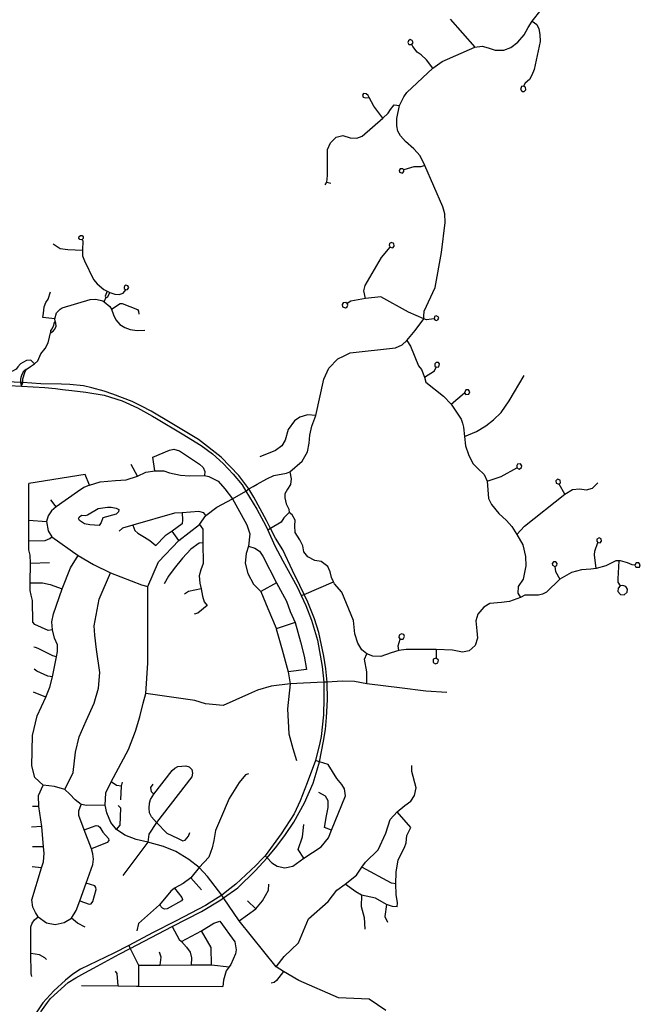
# Model space of a CAD drawing. Header units: millimetres. Extents: x 35 to 72953, y -43 to 70184.
# Tile 134 of 204: x 23439 to 25924, y 54809 to 58754. Entities that reach past the tile are written whole.
import ezdxf

# ---------------------------------------------------------------- set-up
doc = ezdxf.new("R2010")
doc.units = ezdxf.units.MM
for name, color, linetype in [('roads_2', 2, 'Continuous'), ('roads_3', 3, 'Continuous'), ('water', 7, 'Continuous')]:
    doc.layers.add(name, color=color, linetype=linetype)

msp = doc.modelspace()

# ---------------------------------------------------------------- linework, layer by layer
at = {"layer": 'roads_2'}
for points in [[(23346.59, 57290.53), (23446.53, 57285.36), (23539.02, 57280.69), (23582.76, 57276.6), (23610.48, 57272.04), (23647.6, 57268.74), (23703.82, 57261.27), (23777.18, 57249.18), (23849.08, 57226.43), (23911.21, 57198.91), (23970.4, 57165.35), (23986.75, 57155.7), (24090.34, 57094.63), (24165.72, 57048.45), (24211.22, 57014.83), (24254.38, 56975.38), (24293.79, 56933.52), (24329.69, 56889.75), (24345.07, 56864.71), (24389.03, 56793.16), (24424.23, 56725.85), (24432.85, 56708.11), (24461.14, 56645.85), (24492.27, 56585.92), (24550.57, 56480.9), (24566.29, 56447.13), (24585.11, 56406.72), (24607.35, 56348.4), (24631.08, 56267.46), (24650.09, 56162.08), (24657.67, 56099.61), (24657.54, 56033.69), (24655.78, 55968.61), (24645.78, 55882.41), (24641.44, 55856.31), (24623.9, 55785.7), (24590.54, 55696.51), (24562.91, 55624.7), (24538.24, 55571.77), (24486.7, 55491.35), (24421.87, 55404.27), (24410.64, 55391.87), (24385.19, 55365.67), (24304.89, 55289.89), (24280.29, 55271.48), (24248.41, 55246.17), (24183.07, 55205.38), (24065.29, 55142.8), (23971.27, 55094.89), (23876.03, 55044.95), (23816.49, 55014.09), (23681.86, 54949.04), (23652.07, 54929.87), (23622.61, 54905.69), (23575.07, 54863.29), (23531.73, 54814.86), (23491.64, 54754.27)], [(23523.54, 54778.75), (23550.49, 54815.9), (23562.95, 54831.71), (23633.27, 54896.16), (23663.28, 54915.11), (23700.25, 54934.52), (23734.34, 54953.21), (23837.45, 55009.61), (23881.94, 55032.71), (24049.89, 55120.73), (24166.5, 55180.33), (24244.28, 55227.42), (24255.41, 55235.32), (24312.45, 55276.11), (24382.22, 55343.47), (24430.68, 55395.66), (24469.48, 55442.38), (24503.47, 55489.72), (24536.34, 55538.86), (24580.11, 55616.17), (24613.94, 55695.47), (24630.42, 55748.86), (24639.71, 55780.99), (24655.29, 55862.82), (24663.58, 55909.94), (24667.91, 55958.42), (24671.36, 56029.04), (24669.78, 56099.93), (24664.53, 56152.91), (24657.72, 56204.15), (24637.11, 56298.01), (24619.05, 56353.63), (24593.39, 56420.42), (24578.69, 56450.83), (24561.53, 56486.37), (24531.82, 56547.12), (24492.63, 56629.34), (24463.86, 56676.19), (24443.97, 56715.04), (24426.95, 56747.14), (24377.06, 56840.39), (24356.84, 56873.52), (24317.3, 56927.84), (24246.43, 57001.48), (24155.19, 57072.48), (24101.45, 57104.15), (24047.99, 57135.79), (23965.33, 57184.86), (23927.49, 57205.72), (23889.03, 57224.06), (23812.14, 57253.9), (23777.09, 57265.37), (23727.94, 57279.09), (23695.06, 57286.46), (23640.34, 57292.77), (23606.27, 57293.19), (23523.41, 57295.02), (23451.57, 57300.05), (23441.62, 57300.4), (23391.44, 57302.93)]]:
    msp.add_lwpolyline(points, dxfattribs=at)
at = {"layer": 'roads_3'}
for points in [[(25261.66, 58643.18), (25291.19, 58647.15), (25315.32, 58641.56), (25342.82, 58632.05), (25377.6, 58632.03), (25405.68, 58642.07), (25433.75, 58663.28), (25459.58, 58692.86), (25475.87, 58722.45), (25491.28, 58747.67), (25526.97, 58793.91)], [(25162.75, 58755.58), (25261.66, 58643.18)], [(25491.28, 58747.67), (25509.48, 58734.54), (25518.18, 58717.18), (25522.04, 58694.06), (25522.99, 58667.09), (25499.7, 58554.85), (25490.49, 58532.21), (25481.28, 58514.4), (25463.85, 58498.99), (25456.96, 58487.71)], [(25009.05, 58654.3), (25014.41, 58662.09), (25011.23, 58671.1), (25002.89, 58673.95), (24995.52, 58669.81), (24993.49, 58662.15), (24997.95, 58654.85), (25009.05, 58654.3)], [(24356.84, 56873.52), (24374.35, 56882.95), (24390.06, 56892.85), (24428.89, 56914.36), (24456.78, 56927.82), (24507.98, 56937.11), (24521.07, 56942.38), (24570.75, 56984.48), (24591.73, 57023.02), (24598.73, 57057.32), (24600.71, 57089.83), (24608.97, 57125.46), (24625.16, 57168.55), (24657.03, 57314.19), (24676.56, 57357.93), (24713.65, 57395.11), (24735.52, 57405.9), (24762.09, 57418.62), (24944.4, 57438.71), (24971.16, 57451.55), (24989.42, 57468.22), (25023.2, 57508.8), (25057.61, 57554.77), (25057.52, 57565.65), (25059.27, 57586.27), (25102.67, 57681.14), (25127.79, 57821.7), (25143.07, 57941.77), (25141.58, 57976.24), (25133.52, 58003.41), (25061.33, 58169.53), (25042.9, 58208.57), (25017.93, 58236.9), (24984.11, 58266.01), (24963.74, 58288.21), (24953.76, 58307.74), (24949.92, 58329.17), (24949.55, 58357.87), (24960.35, 58409.89), (24978.06, 58445.09), (24989.99, 58462.68), (25093.86, 58560.19), (25130.4, 58586.96), (25261.66, 58643.18)], [(25093.86, 58560.19), (25068.04, 58592.99), (25046.23, 58612.75), (25031.15, 58623.81), (25013.31, 58645.94), (25009.05, 58654.3)], [(25456.96, 58487.71), (25449.02, 58485.94), (25444.4, 58474.52), (25450.76, 58466.73), (25459.34, 58466.57), (25465.69, 58473.14), (25464.34, 58483.11), (25456.96, 58487.71)], [(24839.19, 58442.28), (24834.69, 58450.73), (24826.46, 58456.95), (24816.21, 58458.2), (24812.22, 58451.5), (24814.71, 58443.54), (24823.7, 58440.29), (24839.19, 58442.28)], [(24892.71, 58359.52), (24857.15, 58407.96), (24839.19, 58442.28)], [(24662.29, 58092.37), (24669.02, 58103.54), (24671.29, 58129.23), (24671.35, 58233.67), (24684.28, 58259.92), (24706.74, 58282.8), (24733.13, 58289.48), (24762.3, 58280.53), (24789.24, 58278.84), (24810.56, 58286.64), (24892.71, 58359.52), (24915, 58379.29), (24924.56, 58393.81), (24939.16, 58412.23), (24960.35, 58409.89)], [(24977.4, 58151.92), (24972.92, 58156.82), (24962.73, 58155.93), (24959.03, 58149.34), (24960.73, 58142.9), (24971.99, 58139.51), (24977.76, 58145.86), (24977.4, 58151.92)], [(25061.33, 58169.53), (25045.08, 58164.19), (25018.14, 58164.2), (24977.4, 58151.92)], [(24669.02, 58103.54), (24684.62, 58098.38)], [(23689.72, 57872.92), (23684.78, 57871.53), (23679.59, 57873.25), (23676.05, 57878.7), (23677.51, 57885.7), (23681.88, 57889), (23688.67, 57888.69), (23693.5, 57883.25), (23693.22, 57877.04), (23689.72, 57872.92)], [(23573.42, 57855.45), (23601.52, 57837.26), (23631.45, 57833.6), (23690.96, 57829.92)], [(23689.72, 57872.92), (23691.36, 57868.08), (23690.96, 57829.92), (23690.95, 57807.4), (23698.23, 57787.41), (23734.32, 57712.9), (23749.28, 57695.08), (23775.91, 57672.9), (23788.86, 57666.68), (23799.96, 57660.5), (23820.45, 57653.97), (23837.06, 57653.41), (23853.12, 57657.58), (23864.23, 57671.68)], [(24824.5, 57637.16), (24816.67, 57668.1), (24821.96, 57689.11), (24888.39, 57801.03), (24922.36, 57841.78)], [(24922.36, 57841.78), (24932.85, 57840.25), (24939.14, 57846.7), (24937.51, 57856.84), (24928.1, 57860.98), (24920.31, 57856.67), (24918.2, 57850.84), (24922.36, 57841.78)], [(23864.23, 57671.68), (23871.35, 57673.08), (23875.46, 57681.36), (23872.55, 57687.58), (23864.64, 57690), (23859.33, 57687.23), (23856.76, 57681.03), (23857.98, 57676.21), (23864.23, 57671.68)], [(23579.25, 57554.76), (23531.15, 57561.01), (23534.26, 57577.72), (23536.84, 57603.34), (23543.78, 57620.95), (23552.37, 57634.21), (23562.81, 57663.45)], [(23777.24, 57623.71), (23783.68, 57639.18)], [(23788.86, 57666.68), (23781.1, 57645.87), (23783.68, 57639.18)], [(23783.68, 57639.18), (23791.43, 57642.78), (23799.96, 57660.5)], [(25057.61, 57554.77), (24995.83, 57582.58), (24885, 57643.44), (24824.5, 57637.16), (24765.67, 57626.39), (24750.59, 57616.96)], [(23580.44, 57546.5), (23579.25, 57554.76), (23586.26, 57579.6), (23600.5, 57594.51), (23609.24, 57599.71), (23721.75, 57632.11), (23744.02, 57633.91), (23772.13, 57627.35), (23777.24, 57623.71), (23799.5, 57604.44), (23806.43, 57594.63), (23814.8, 57571.36), (23823.56, 57551.01), (23839.97, 57532.83), (23860.05, 57520.82), (23881.95, 57513.17), (23909.33, 57508.8), (23939.99, 57509.5)], [(23806.43, 57594.63), (23842.01, 57616.54), (23849.24, 57616.53), (23910.92, 57593.1), (23915.05, 57586.42), (23916.59, 57573.83)], [(24750.59, 57616.96), (24745.39, 57621.01), (24734.22, 57619.46), (24729.91, 57612.64), (24732.19, 57603.17), (24743.53, 57599.1), (24750.34, 57603.35), (24752.7, 57609.69), (24750.59, 57616.96)], [(25098.3, 57555.83), (25101.79, 57550.64), (25106.61, 57548.77), (25113.9, 57551.22), (25116.96, 57557.48), (25115.09, 57563.85), (25107.25, 57567.63), (25100.25, 57564.3), (25098.3, 57555.83)], [(23580.44, 57546.5), (23576.3, 57538.28), (23574.23, 57529.03), (23568.8, 57517.22), (23562.85, 57508.74), (23562.97, 57499.85)], [(23562.97, 57499.85), (23573.46, 57505.31), (23579.46, 57513.26), (23585.21, 57526.43), (23584.23, 57538.11), (23580.44, 57546.5)], [(25098.3, 57555.83), (25087.61, 57553.34), (25068.7, 57551.92), (25057.61, 57554.77)], [(23465.48, 57351.8), (23481.96, 57364.96), (23497.7, 57375.63), (23511.2, 57386.81), (23524.21, 57414.89), (23541.45, 57436.99), (23552.96, 57459.35), (23557.96, 57481.46), (23562.97, 57499.85)], [(24989.42, 57468.22), (25004.68, 57445.68), (25036.11, 57367.06), (25048.56, 57352.28), (25059.83, 57320.96), (25065.76, 57301.46), (25135.79, 57245.27), (25166.65, 57213.34), (25206.99, 57153.63), (25212.33, 57137.08), (25217.07, 57121.12), (25220.01, 57083.89), (25224.75, 57046.06), (25236.6, 57011.19), (25253.8, 56975.14), (25273.39, 56955.61), (25298.91, 56931.37), (25311.37, 56905.37), (25316.66, 56835.03), (25328.53, 56810.8), (25358.2, 56774.72), (25389.06, 56746.94), (25410.43, 56723.28), (25430, 56691.36), (25454.33, 56649.39), (25464.4, 56602.69), (25465.56, 56565.46), (25456.03, 56511.68), (25435.83, 56482.73), (25434.63, 56455.55), (25444.71, 56439)], [(23451.65, 57380.48), (23441.83, 57374.58), (23431.24, 57362.77), (23424.52, 57353.52), (23410.32, 57345.83), (23381.4, 57344.56), (23361.26, 57345.09), (23340.87, 57344.85), (23341.69, 57415.25), (23360.79, 57415.61), (23381.2, 57415.99), (23381.37, 57355.6), (23381.4, 57344.56)], [(23497.7, 57375.63), (23483.67, 57390.22), (23465.6, 57388.69), (23451.65, 57380.48)], [(25059.83, 57320.96), (25099.62, 57347.48), (25107.34, 57361.53)], [(25107.34, 57361.53), (25117.14, 57363.05), (25120.53, 57375.19), (25115.71, 57380.53), (25106.84, 57380.96), (25101.24, 57375.49), (25101.8, 57366.08), (25107.34, 57361.53)], [(23465.48, 57351.8), (23453.52, 57342.83), (23446.28, 57328.45), (23443.43, 57319.97), (23441.88, 57313.05), (23441.62, 57300.4), (23446.53, 57285.36)], [(23446.53, 57285.36), (23451.57, 57300.05), (23451.71, 57315.53), (23459.73, 57339.64), (23465.48, 57351.8)], [(25220.01, 57083.89), (25268.61, 57104.08), (25306.03, 57126.6), (25336.61, 57150.18), (25367.19, 57180.58), (25399.35, 57226.71), (25458.95, 57328.92)], [(25166.65, 57213.34), (25220.15, 57259.01)], [(25220.15, 57259.01), (25225.42, 57251.85), (25238.34, 57253.32), (25241.62, 57263.46), (25236.08, 57270.92), (25225.7, 57270.93), (25220.15, 57259.01)], [(24625.16, 57168.55), (24591.99, 57171.23), (24560.6, 57160.81), (24540.1, 57146.56), (24514.35, 57111.89), (24502.3, 57068.85), (24489.24, 57046.78), (24463.62, 57028.25), (24400.74, 57002.02)], [(23980.35, 56946.44), (23972.37, 57000.86), (24039.03, 57029.61), (24056.27, 57032.5), (24078.37, 57026.03), (24159.61, 56972.58), (24173.26, 56959.31), (24180.4, 56943.45), (24179.49, 56927.06)], [(23910.64, 56925.49), (23885.14, 56971.46)], [(25430.54, 56958.36), (25439.77, 56953.41), (25449.17, 56959.01), (25450.2, 56966.82), (25444.5, 56973.89), (25433.27, 56972.95), (25429.41, 56967.76), (25430.54, 56958.36)], [(23718.55, 56889.14), (23700.98, 56932.02), (23476.15, 56895.81)], [(23718.55, 56889.14), (23761.25, 56902.86), (23823.34, 56906.91), (23865.52, 56909.78), (23910.64, 56925.49), (23944.61, 56940.63), (23980.35, 56946.44), (24016.08, 56945.82), (24039.51, 56938.23), (24082.84, 56928.87), (24119.16, 56925.93), (24179.49, 56927.06), (24196.48, 56924.13), (24233.95, 56905.45), (24260.28, 56874.54), (24290.92, 56833.79), (24325.83, 56771.89), (24349.23, 56729.91), (24360.92, 56693.75), (24355.61, 56644.79), (24346.22, 56615.07), (24342.1, 56576.59), (24352.02, 56535.19), (24376.02, 56492.04), (24404.11, 56463.45), (24433.35, 56394.65), (24465.52, 56315.34), (24466, 56313.73), (24490.65, 56229.62), (24514.21, 56140.83), (24522.18, 56092.67)], [(24521.07, 56942.38), (24526.83, 56914.17), (24523.6, 56891.74), (24511.63, 56873), (24501.05, 56853.78), (24501.5, 56838.23), (24505.62, 56813.97), (24517.1, 56793.37), (24517.55, 56779.64), (24496.39, 56758.15), (24485.8, 56740.77), (24443.97, 56715.04), (24432.85, 56708.11)], [(25311.37, 56905.37), (25367.04, 56923.1), (25430.54, 56958.36)], [(23569.88, 56309.06), (23552.44, 56306.23), (23500.12, 56331.18), (23491.19, 56340.41), (23489.78, 56426.64), (23485.08, 56448.32), (23481.35, 56466.6), (23481.55, 56497.34), (23481.77, 56576.95), (23480.49, 56608.01), (23475.63, 56630.01), (23475.33, 56665.76), (23475.72, 56748.92), (23476.15, 56895.81)], [(23718.55, 56889.14), (23695.5, 56879.11), (23669.96, 56862.82), (23585.14, 56802.03), (23566.26, 56785.36), (23553.68, 56766.41), (23545.83, 56742.87), (23553.35, 56705.87), (23567.87, 56681.19), (23672.65, 56607.24), (23734.34, 56570.8), (23803, 56537.07), (23926.33, 56489.03), (23951.99, 56483.25)], [(25430, 56691.36), (25461.24, 56724.31), (25622.55, 56853.22), (25652.6, 56871.56), (25681.58, 56874.17), (25708.98, 56870.47), (25733.22, 56876.76), (25754.83, 56897.72)], [(25599.35, 56893.35), (25604.56, 56898.14), (25603.81, 56908.28), (25593.53, 56912.32), (25586.48, 56906.62), (25587.07, 56897.42), (25599.35, 56893.35)], [(25622.55, 56853.22), (25599.35, 56893.35)], [(24904.9, 54783.88), (24838.3, 54828.92), (24715.34, 54834.53), (24556.98, 54903.59), (24495.71, 54940.79), (24465.89, 54958.9), (24318.19, 55143.02), (24255.41, 55235.32), (24248.41, 55246.17), (24190.7, 55321.55), (24158, 55356.65), (24116.69, 55388.46), (24064.64, 55421.69), (24015.6, 55441.64), (23952.7, 55458.12), (23906.01, 55469.67), (23860.11, 55485.99), (23826.9, 55509.21), (23803.68, 55537.5), (23787.35, 55575.85), (23781.31, 55606.82), (23784.43, 55655.85), (23804.87, 55700.07), (23874.57, 55830.2), (23903.06, 55902.61), (23920.12, 55960.61), (23934.12, 56014.83), (23943.57, 56054.52), (23952.77, 56175.71), (23951.81, 56360.79), (23951.99, 56483.25), (23995.13, 56581.07), (24076.68, 56667.1), (24158.69, 56730.94), (24184.45, 56767.28), (24228.26, 56800.95), (24290.92, 56833.79), (24345.07, 56864.71), (24356.84, 56873.52)], [(23585.14, 56802.03), (23563.34, 56829.9)], [(24184.45, 56767.28), (24175.8, 56777.55), (24156.95, 56783.39), (24089.33, 56778.26), (24059.41, 56776.02), (23892.34, 56728.82), (23850.33, 56716.96), (23837.31, 56704.34)], [(24089.33, 56778.26), (24091.25, 56750.43), (24090.27, 56734.26), (24050.27, 56705.17), (24022.17, 56685.44), (23984.77, 56647.5)], [(24687.69, 56518.44), (24682.57, 56541.71), (24673.09, 56563.1), (24646.12, 56583.01), (24620.63, 56587.51), (24592.66, 56601.95), (24577.19, 56622.34), (24572.7, 56646.21), (24561.23, 56669.6), (24542.76, 56699.45), (24541.27, 56725.8), (24542.79, 56748.18), (24530.31, 56769.57), (24517.55, 56779.64)], [(23475.72, 56748.92), (23545.83, 56742.87)], [(24158.69, 56730.94), (24172.22, 56713.17), (24172.64, 56657.8), (24174.42, 56574.52), (24164.29, 56550.27), (24158.29, 56525.12), (24160.57, 56496.28), (24165.15, 56472.94), (24171.11, 56444.11), (24178, 56421.68), (24189.48, 56406.12), (24152.67, 56375.48), (24137.5, 56372.29)], [(23892.34, 56728.82), (23900.17, 56706.73), (23912.58, 56696.2), (23938.77, 56680.17), (23960.38, 56666.89), (23984.77, 56647.5)], [(24076.68, 56667.1), (24050.27, 56705.17)], [(23475.33, 56665.76), (23540.42, 56666.54), (23560.26, 56674.93), (23567.87, 56681.19)], [(24172.64, 56657.8), (24157.73, 56656.36), (24124.55, 56632.77), (24091.36, 56596.23), (24058.18, 56554.84), (24035.39, 56524.76), (24017.81, 56493.07)], [(25747.94, 56554.6), (25741.23, 56609.88), (25742.29, 56625.09), (25754.27, 56658.98)], [(25754.27, 56658.98), (25763.13, 56657.83), (25769.75, 56664.39), (25767.93, 56674.19), (25759.22, 56677.96), (25750.45, 56671.9), (25750.01, 56664.54), (25754.27, 56658.98)], [(24355.61, 56644.79), (24380.4, 56636.7), (24399.7, 56624.8), (24412.56, 56604.65), (24467.67, 56497.54), (24507.16, 56424.3), (24522.76, 56382.19), (24542.48, 56338.47), (24564.07, 56261.36), (24577.82, 56203.69), (24586.99, 56150.6)], [(23481.77, 56576.95), (23557.92, 56578.52)], [(23781.31, 55606.82), (23707.62, 55605.14), (23684.75, 55609.67), (23661.05, 55628.17), (23639.93, 55650.24), (23619.25, 55669.71), (23578.81, 55681.05), (23532.85, 55686.86), (23499.66, 55717.56), (23488.27, 55763.76), (23490.21, 55885.49), (23508.66, 55964.19), (23543.66, 56039.21), (23559.59, 56079.81), (23570.2, 56120.53), (23586.35, 56200.6), (23590.5, 56223.02), (23590.52, 56249.56), (23579.05, 56275.65), (23569.88, 56309.06), (23567.6, 56341.09), (23574.06, 56373.12), (23609.54, 56472.85), (23642.24, 56557.03), (23672.65, 56607.24)], [(25902.88, 56568.98), (25891.95, 56569.01), (25873.16, 56578.07), (25845.28, 56585.63), (25838.17, 56585.74), (25825.87, 56585.94), (25786.44, 56565.74), (25747.94, 56554.6), (25725.97, 56551.85), (25689.42, 56549.81), (25648.79, 56539.26), (25602.39, 56512.13), (25548.69, 56459.96), (25533.23, 56452.43), (25516.55, 56448.2), (25462.29, 56448.54), (25444.71, 56439), (25401.03, 56423.23), (25368.28, 56418.42), (25321.59, 56414.23), (25297.63, 56400.05), (25274.27, 56372.31), (25265.76, 56344.85), (25269.68, 56305.02), (25273, 56276.36), (25262.97, 56246.79), (25238.71, 56224.48), (25212.33, 56219.36), (25172.61, 56227.23), (25106.82, 56230.28), (24986.16, 56230.06), (24957.04, 56226.75), (24927.33, 56217.72), (24885.18, 56202.36), (24853.64, 56203.28), (24829.17, 56213.17), (24809.7, 56229.55), (24793.03, 56256.12), (24781.54, 56293.84), (24776.41, 56346.05), (24729.49, 56459.84), (24699.19, 56493.94), (24695.36, 56502.11), (24687.69, 56518.44)], [(25582.58, 56562.41), (25590.46, 56567.3), (25591.62, 56574.97), (25586.5, 56581.5), (25576.91, 56581.48), (25571.77, 56574.79), (25572.38, 56568.45), (25582.58, 56562.41)], [(25838.17, 56585.74), (25834.44, 56513.34), (25834.44, 56500.24), (25843.86, 56484.9)], [(25902.88, 56568.98), (25906.52, 56560.41), (25920.93, 56560.45), (25924.47, 56569.39), (25918.64, 56578.05), (25907.49, 56577.31), (25902.88, 56568.98)], [(23619.25, 55669.71), (23652.76, 55737.85), (23662.26, 55818.94), (23677.4, 55881.14), (23705.46, 55944.39), (23737.25, 56014.78), (23754.59, 56075.74), (23759.57, 56138.44), (23746.23, 56230.7), (23739.51, 56287.35), (23737.21, 56324.82), (23756.64, 56432.63), (23803, 56537.07)], [(25582.58, 56562.41), (25585.22, 56542.84), (25602.39, 56512.13)], [(23481.55, 56497.34), (23530.82, 56497.69), (23561.62, 56490.36), (23609.54, 56472.85)], [(24467.67, 56497.54), (24404.11, 56463.45)], [(24566.29, 56447.13), (24578.69, 56450.83), (24695.36, 56502.11)], [(24165.15, 56472.94), (24114.57, 56463.37), (24098.47, 56452.39)], [(25843.86, 56484.9), (25836.24, 56476.78), (25835, 56462.86), (25845.19, 56450.86), (25860, 56450.01), (25871.21, 56460.12), (25872.56, 56472.35), (25866.06, 56483.04), (25853.97, 56487.52), (25843.86, 56484.9)], [(24542.48, 56338.47), (24466, 56313.73)], [(24957.04, 56226.75), (24954.62, 56245.14), (24962.43, 56271.57)], [(24962.43, 56271.57), (24974.97, 56271.85), (24980.46, 56282.22), (24976.9, 56290.37), (24968.71, 56293.82), (24958.42, 56288.4), (24956.84, 56278.94), (24962.43, 56271.57)], [(23586.35, 56200.6), (23571.06, 56204.44), (23512.72, 56235.07), (23502.65, 56238.31), (23495.01, 56239.13)], [(25106.82, 56230.28), (25106.57, 56196.04)], [(24829.65, 56093.14), (24829.51, 56141.28), (24819.54, 56191.23), (24829.17, 56213.17)], [(25106.57, 56196.04), (25095.48, 56191.08), (25095.18, 56178.68), (25103.64, 56173.24), (25114.23, 56177.68), (25116.02, 56188.25), (25106.57, 56196.04)], [(23570.2, 56120.53), (23552.15, 56123.72), (23507.62, 56143.5), (23497.22, 56151.6)], [(24586.99, 56150.6), (24514.21, 56140.83)], [(25149.6, 56058.45), (25064.89, 56063.41), (24959.61, 56076.57), (24839.54, 56091.38), (24829.65, 56093.14), (24779.51, 56102.05), (24730.98, 56102.9), (24669.78, 56099.93), (24657.67, 56099.61), (24522.18, 56092.67), (24446.12, 56084.14), (24391.06, 56067.99), (24355.89, 56051.36), (24254.01, 56006.37), (24183.27, 56012.57), (24140.61, 56026.55), (23943.57, 56054.52)], [(23543.66, 56039.21), (23494.22, 56059.37)], [(24522.18, 56092.67), (24511.69, 55992.6), (24517.4, 55892.98), (24532.81, 55833.7), (24547.46, 55786.23)], [(24421.87, 55404.27), (24430.68, 55395.66), (24448.44, 55375.83), (24470.18, 55362.75), (24500.63, 55355.58), (24532.5, 55362.67), (24577.42, 55394.63), (24646.62, 55439.68), (24676.25, 55475.86), (24688.32, 55506.16), (24743.18, 55643.78), (24740.24, 55672.83), (24728.63, 55689.91), (24708.55, 55713.51), (24674.39, 55769.63), (24639.71, 55780.99), (24623.9, 55785.7)], [(23987.39, 55537.32), (23967.21, 55560.09), (23959.22, 55576.41), (23957.32, 55594.61), (23958.87, 55615.08), (23962.3, 55629.11), (23976.66, 55650.75), (24049.26, 55745.09), (24059.94, 55754.94), (24072.13, 55761.76), (24104.91, 55764.4), (24117.47, 55759.83), (24127.76, 55749.97), (24130.42, 55735.56), (24127.74, 55720.38), (23987.39, 55537.32), (23955.84, 55490.17), (23952.7, 55458.12)], [(24465.89, 54958.9), (24497.78, 55000.96), (24555.45, 55055.5), (24595.54, 55150.68), (24674.64, 55220.38), (24708.5, 55266.38), (24742.56, 55290.68), (24788.16, 55326.56), (24809.8, 55357.98), (24823.89, 55378.43), (24875, 55427.2), (24905.48, 55494.97), (24922.43, 55549.63), (24950.29, 55580.56), (24981.78, 55605.73), (25004.82, 55622.91), (25019.63, 55645.81), (25026.23, 55676.09), (25008.99, 55741.58), (25009.84, 55766.14)], [(24354.9, 55732.86), (24343.28, 55728.65), (24318.47, 55698.21), (24278.32, 55633.11), (24242.9, 55551.72), (24222.82, 55505.52), (24216.98, 55465.61), (24209.58, 55435.68), (24196.88, 55398.93), (24158, 55356.65), (24124.6, 55315.84), (24094.27, 55292.37), (24059.08, 55274.27), (24044.12, 55262.73), (23998.6, 55207.73), (23914.94, 55132.56), (23908.37, 55103.42)], [(23512.96, 55158.95), (23502.78, 55176.05), (23491.42, 55197.93), (23487.56, 55228.1), (23525.77, 55356.27), (23534.55, 55380.04), (23537.62, 55414.17), (23534.93, 55440.1), (23527.73, 55521.58), (23515.34, 55602.01), (23514.56, 55645.9), (23532.85, 55686.86)], [(23846.76, 55683.21), (23826.73, 55685.11), (23804.87, 55700.07)], [(23844.72, 55627.61), (23846.76, 55683.21), (23851.3, 55698.35)], [(23976.66, 55650.75), (23967.52, 55660.61), (23964.68, 55677.87), (23973.26, 55690.57)], [(24688.32, 55506.16), (24659.82, 55516.86), (24667.36, 55564.12), (24674.94, 55597.93), (24674.65, 55623.62), (24663.66, 55642.15), (24637.03, 55656.9)], [(23515.34, 55602.01), (23489.63, 55601.47)], [(23512.96, 55158.95), (23545.73, 55135.21), (23581.36, 55128.04), (23616.45, 55136.09), (23646.21, 55153.43), (23664.53, 55184.51), (23679.46, 55222.84), (23705.18, 55294.82), (23732, 55369.07), (23734.92, 55389.74), (23732.2, 55411.68), (23726.67, 55432.29), (23697.77, 55508.28), (23675.94, 55565.51), (23675.26, 55584.1), (23684.75, 55609.67)], [(23826.9, 55509.21), (23841.45, 55526.81), (23844.16, 55594.69), (23833.88, 55605.69)], [(24950.7, 55199.92), (24951.96, 55215.37), (24946.14, 55248.73), (24945.83, 55291.86), (24946.54, 55338.28), (24955.4, 55388.12), (24980.29, 55437.52), (24987.17, 55455.33), (24990.09, 55484.89), (25005.51, 55517.7), (24950.29, 55580.56)], [(23527.73, 55521.58), (23486.41, 55519.23)], [(23697.77, 55508.28), (23745.46, 55525.2), (23753.58, 55524.25), (23759.97, 55518.88), (23772.62, 55498.13), (23794.77, 55473.43), (23795.76, 55464.62), (23789.22, 55456.89), (23726.67, 55432.29)], [(23987.39, 55537.32), (24028.89, 55495.2), (24070.41, 55474.69), (24092.5, 55463.68), (24102.04, 55466.33), (24115.39, 55482.63), (24119.96, 55497.41)], [(24577.42, 55394.63), (24553.82, 55428.61), (24572.23, 55480.03), (24576.46, 55528.97)], [(23534.93, 55440.1), (23490.32, 55439.19)], [(23952.7, 55458.12), (23852.2, 55325.53)], [(23525.77, 55356.27), (23488.57, 55359.58)], [(24945.83, 55291.86), (24927.68, 55294.34), (24809.8, 55357.98)], [(24167.13, 55268.01), (24124.6, 55315.84)], [(23679.46, 55222.84), (23717.83, 55209.55), (23725.87, 55211.05), (23732.39, 55220.49), (23745.66, 55268.76), (23744.39, 55277.48), (23739.71, 55283.25), (23705.18, 55294.82)], [(24059.08, 55274.27), (24088.96, 55236.7), (24090.48, 55229.07), (24087.1, 55222.78), (24029.29, 55191.05), (24019.59, 55189.94), (24011.35, 55194.21), (23998.6, 55207.73)], [(24318.19, 55143.02), (24385.35, 55191.91), (24411.72, 55223.32), (24434.99, 55266.56), (24436.46, 55290.78)], [(24950.7, 55199.92), (24931.4, 55200.85), (24908.61, 55208.47), (24864.39, 55233.81), (24808.17, 55246.04), (24784.96, 55258.97), (24742.56, 55290.68)], [(24808.17, 55246.04), (24807, 55201.27), (24818.89, 55157.27), (24821.77, 55109.8)], [(24385.35, 55191.91), (24351.92, 55223.48)], [(24908.61, 55208.47), (24900.93, 55160.36), (24912.03, 55138.25)], [(23488.28, 54919.91), (23485.49, 54931.8), (23484.13, 55011.82), (23483.73, 55119.47), (23488.37, 55134.17), (23497.96, 55147.49), (23512.96, 55158.95)], [(23701.38, 55118.43), (23670.38, 55133.44), (23646.21, 55153.43)], [(24049.89, 55120.73), (24077.8, 55068.62), (24086.73, 55060.83), (24106.57, 55038.31), (24121.66, 55017.16), (24126.56, 54995.17), (24125.1, 54966.44)], [(24086.73, 55060.83), (24166.53, 55103.46), (24217.15, 55133.38), (24240.49, 55142.26)], [(24240.49, 55142.26), (24300.48, 55058.75), (24306.42, 55027.13), (24303.93, 55010.83), (24284.05, 54968.37), (24277.3, 54958.69), (24266.16, 54942.7), (24255.71, 54905.16), (24253.21, 54879.98)], [(24207.61, 54966.94), (24205.68, 55036.58), (24191.8, 55061.29), (24166.53, 55103.46)], [(23876.03, 55044.95), (23881.94, 55032.71), (23915.3, 54965.16), (23914.73, 54882.14)], [(23546.11, 54987.85), (23539.12, 54995.01), (23518.78, 55006.59), (23484.13, 55011.82)], [(24002.13, 54965.69), (24005.15, 54997.2), (23999.21, 55017.46)], [(23915.3, 54965.16), (24002.13, 54965.69), (24125.1, 54966.44), (24207.61, 54966.94), (24277.3, 54958.69)], [(23833.35, 54883.04), (23829.91, 54931.64), (23822.66, 54941.03)], [(24495.71, 54940.79), (24467.58, 54903.88), (24458.28, 54896.62), (24446.55, 54894.2)], [(23686.86, 54884.82), (23833.35, 54883.04), (23906.81, 54882.19), (23914.73, 54882.14), (24253.21, 54879.98)]]:
    msp.add_lwpolyline(points, dxfattribs=at)
at = {"layer": 'water'}
msp.add_lwpolyline([(23752.8, 56795.79), (23790, 56800.64), (23805.84, 56800.64), (23825.96, 56796.96), (23835.71, 56791.47), (23834.48, 56782.33), (23825.94, 56772.58), (23772.3, 56758.58), (23764.96, 56739.08), (23757.03, 56727.5), (23719.85, 56729.97), (23698.51, 56733.63), (23679.02, 56747.07), (23674.15, 56755.59), (23676.58, 56761.08), (23686.96, 56768.39), (23704.02, 56767.78), (23710.12, 56769.59), (23752.8, 56795.79)], close=True, dxfattribs=at)

doc.saveas('drawing.dxf')
